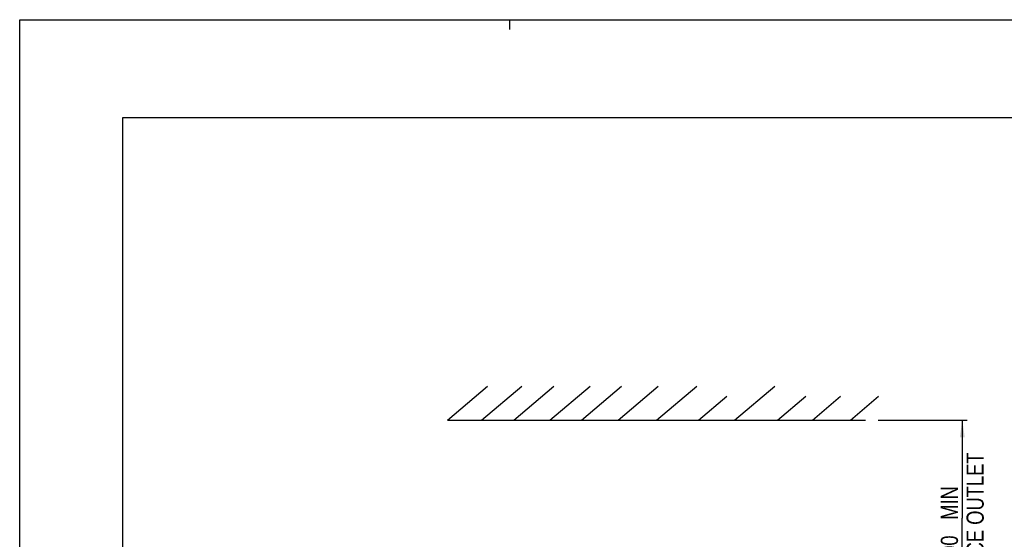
# Model space of a CAD drawing. Extents: x 0 to 594, y 0 to 420.
# Tile 19 of 105: x 0 to 201, y 314 to 420. Entities that reach past the tile are written whole.
import ezdxf

# ---------------------------------------------------------------- set-up
doc = ezdxf.new("R2010")
doc.units = 0
doc.header["$LTSCALE"] = 32.67
doc.layers.get('0').update_dxf_attribs({"linetype": 'CONTINUOUS'})
doc.styles.get("Standard").update_dxf_attribs({"font": 'txt', "width": 0.8})
doc.dimstyles.get("Standard").update_dxf_attribs({"dimtxt": 2.5, "dimasz": 2.5, "dimexe": 1.25, "dimexo": 0.625, "dimtad": 1, "dimcen": 2.5, "dimazin": 3, "dimtfac": 1, "dimtmove": 0, "dimatfit": 3})

# ---------------------------------------------------------------- blocks, each defined once
blk = doc.blocks.new('_FILLED')
at = {"color": 0, "linetype": 'BYBLOCK'}
blk.add_solid([(0, 0), (-1, 0.143), (-1, -0.143)], dxfattribs=at)
blk = doc.blocks.new('*D0')
at = {"color": 2, "linetype": 'CONTINUOUS'}
for p, q in [((175.16, 338.31), (193.3, 338.31)), ((192.3, 338.31), (192.3, 318.31)), ((192.3, 298.3), (192.3, 318.31)), ((161.95, 298.3), (193.3, 298.3))]:
    blk.add_line(p, q, dxfattribs=at)
at = {"color": 2, "linetype": 'CONTINUOUS', "xscale": 3.5, "yscale": 3.5, "zscale": 3.5}
for p, rotation in [((192.3, 338.31), 90), ((192.3, 298.3), 270)]:
    blk.add_blockref('_FILLED', p, dxfattribs=dict(at, rotation=rotation))
at = {"color": 5, "linetype": 'CONTINUOUS', "width": 0.8}
for s, p in [('AIR SPACE OUTLET', (196.67, 295.91)), (' MIN', (191.42, 316.91)), ('200', (191.42, 308.51))]:
    blk.add_text(s, height=3.5, rotation=90, dxfattribs=at).set_placement(p)

msp = doc.modelspace()

# ---------------------------------------------------------------- linework, layer by layer
at = {"color": 7, "linetype": 'CONTINUOUS'}
for p, q in [((0, 0), (0, 420)), ((0, 420), (594, 420)), ((21, 400), (21, 20)), ((573, 400), (21, 400)), ((87.262, 338.312), (95.456, 345.187)), ((94.216, 338.312), (102.409, 345.187)), ((100.799, 338.312), (108.992, 345.187)), ((108.156, 338.312), (116.349, 345.187)), ((114.609, 338.312), (122.803, 345.187)), ((122.096, 338.312), (130.289, 345.187)), ((129.92, 338.312), (138.113, 345.187)), ((145.845, 338.312), (154.038, 345.187)), ((138.488, 338.312), (144.254, 343.15)), ((154.622, 338.312), (160.388, 343.15)), ((161.72, 338.312), (167.487, 343.15)), ((169.465, 338.312), (175.232, 343.15)), ((87.262, 338.312), (172.577, 338.312))]:
    msp.add_line(p, q, dxfattribs=at)
at = {"color": 2, "linetype": 'CONTINUOUS'}
msp.add_line((100, 418), (100, 420), dxfattribs=at)

# ---------------------------------------------------------------- dimensions: what is measured, and where the dimension line sits
dim = msp.add_linear_dim(base=(192.299, 338.312), p1=(161.947, 298.303), p2=(175.162, 338.312), angle=90, dimstyle='Standard', dxfattribs=at)
dim.commit()
dim.dimension.update_dxf_attribs({"geometry": '*D0', "text_midpoint": (192.299, 318.307), "dimtype": 128})

doc.saveas('drawing.dxf')
